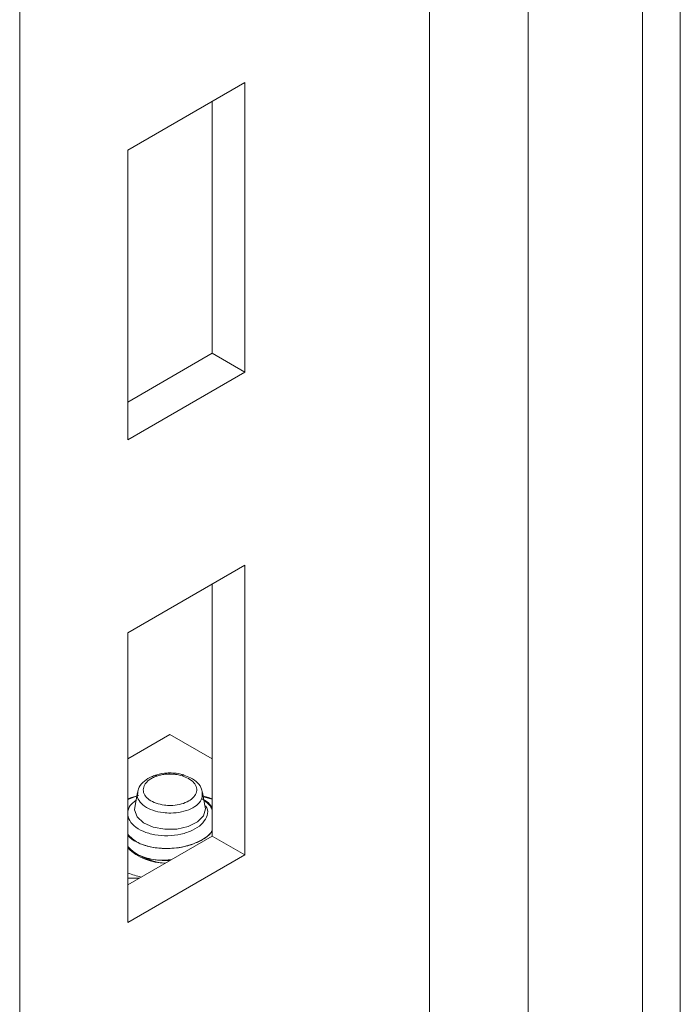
# Model space of a CAD drawing. Header units: millimetres. Extents: x 330 to 1856, y -20 to 3175.
# Tile 20 of 53: x 1071 to 1127, y 428 to 511. Entities that reach past the tile are written whole.
import ezdxf

# ---------------------------------------------------------------- set-up
doc = ezdxf.new("R2010")
doc.units = ezdxf.units.MM

msp = doc.modelspace()

# ---------------------------------------------------------------- linework, layer by layer
at = {"color": 7, "linetype": 'Continuous', "lineweight": 15}
for p, q in [((1105.741, 400.652), (1105.741, 1543.81)), ((1114.066, 401.073), (1114.066, 1544.23)), ((1126.927, 397.33), (1126.927, 1540.487)), ((1123.725, 397.168), (1123.725, 1540.325)), ((1071.091, 365.694), (1071.091, 693.559)), ((1090.122, 505.951), (1080.222, 500.236)), ((1090.122, 481.455), (1090.122, 505.951)), ((1087.364, 504.359), (1087.364, 483.047)), ((1080.222, 500.236), (1080.222, 475.74)), ((1087.364, 483.047), (1080.222, 478.924)), ((1087.364, 483.047), (1090.122, 481.455)), ((1080.222, 475.74), (1090.122, 481.455)), ((1090.122, 465.124), (1080.222, 459.409)), ((1090.122, 440.628), (1090.122, 465.124)), ((1087.364, 463.532), (1087.364, 442.22)), ((1080.222, 459.409), (1080.222, 434.913)), ((1080.222, 448.743), (1083.793, 450.805)), ((1083.793, 450.805), (1087.364, 448.743)), ((1080.222, 445.316), (1081.159, 445.678)), ((1081.042, 445.915), (1080.84, 444.814)), ((1086.746, 444.817), (1086.545, 445.912)), ((1086.72, 445.525), (1087.364, 445.335)), ((1087.364, 442.22), (1080.222, 438.097)), ((1087.364, 442.22), (1090.122, 440.628)), ((1080.222, 434.913), (1090.122, 440.628)), ((1081.191, 438.656), (1080.222, 438.67))]:
    msp.add_line(p, q, dxfattribs=at)
at = {"color": 7, "linetype": 'Continuous', "lineweight": 15, "flags": 128}
for points in [[(1080.222, 445.369), (1080.543, 445.483), (1081.043, 445.634)], [(1087.364, 445.369), (1087.043, 445.483), (1086.551, 445.632)], [(1086.746, 444.817), (1086.793, 444.512), (1086.618, 443.928), (1086.112, 443.412), (1085.334, 443.025), (1084.376, 442.812), (1083.349, 442.799), (1082.375, 442.985), (1081.566, 443.351), (1081.019, 443.852), (1080.797, 444.431), (1080.839, 444.814)]]:
    msp.add_lwpolyline(points, dxfattribs=at)
at = {"color": 7, "linetype": 'Continuous', "lineweight": 15}
for centre, radius, start, end in [((1083.425, 444.641), 4.705, 227.11052, 269.78026), ((1083.602, 444.523), 4.587, 239.93874, 267.65582), ((1083.384, 447.498), 8.975, 249.3735, 256.96899)]:
    msp.add_arc(centre, radius, start, end, dxfattribs=at)
for points, knots in [([(1082.522, 447.346), (1082.376, 447.294), (1081.977, 447.152), (1081.474, 446.778), (1081.107, 446.3), (1081.081, 445.958), (1081.071, 445.829)], [0, 0, 0, 0, 0.185126, 0.50751, 0.813878, 1, 1, 1, 1]), ([(1082.684, 447.291), (1082.558, 447.243), (1082.214, 447.111), (1081.873, 446.858), (1081.604, 446.516), (1081.489, 446.138), (1081.619, 445.685), (1082.001, 445.284), (1082.588, 444.984), (1083.238, 444.833), (1083.921, 444.796), (1084.602, 444.871), (1085.265, 445.095), (1085.765, 445.434), (1086.047, 445.852), (1086.078, 446.305), (1085.846, 446.741), (1085.406, 447.1), (1084.997, 447.25), (1084.811, 447.319)], [0, 0, 0, 0, 0.037687, 0.102528, 0.134593, 0.199416, 0.264526, 0.329267, 0.393141, 0.456137, 0.500097, 0.562775, 0.625458, 0.688084, 0.751247, 0.815307, 0.880156, 0.945262, 1, 1, 1, 1]), ([(1082.521, 447.348), (1082.534, 447.354), (1082.569, 447.369), (1082.624, 447.341), (1082.666, 447.308), (1082.679, 447.296), (1082.684, 447.291)], [0, 0, 0, 0, 0.292955, 0.776959, 0.915326, 1, 1, 1, 1]), ([(1083.726, 447.556), (1083.662, 447.556), (1083.308, 447.552), (1082.884, 447.482), (1082.579, 447.373), (1082.524, 447.353)], [0, 0, 0, 0, 0.15307, 0.84717, 1, 1, 1, 1]), ([(1083.733, 447.467), (1083.637, 447.464), (1083.416, 447.457), (1083.087, 447.408), (1082.837, 447.344), (1082.711, 447.3), (1082.684, 447.291)], [0, 0, 0, 0, 0.261217, 0.60025, 0.914334, 1, 1, 1, 1]), ([(1084.954, 447.384), (1084.874, 447.41), (1084.543, 447.513), (1084.11, 447.567), (1083.778, 447.558), (1083.726, 447.557)], [0, 0, 0, 0, 0.214787, 0.877699, 1, 1, 1, 1]), ([(1083.733, 447.467), (1083.733, 447.473), (1083.733, 447.485), (1083.731, 447.523), (1083.728, 447.559), (1083.726, 447.554), (1083.726, 447.552)], [0, 0, 0, 0, 0.094324, 0.220025, 0.773432, 1, 1, 1, 1]), ([(1084.811, 447.319), (1084.675, 447.356), (1084.447, 447.42), (1084.098, 447.461), (1083.874, 447.47), (1083.753, 447.467), (1083.733, 447.467)], [0, 0, 0, 0, 0.401306, 0.674886, 0.94843, 1, 1, 1, 1]), ([(1084.955, 447.382), (1084.945, 447.386), (1084.914, 447.399), (1084.866, 447.37), (1084.828, 447.336), (1084.815, 447.324), (1084.811, 447.319)], [0, 0, 0, 0, 0.25685, 0.764999, 0.911791, 1, 1, 1, 1]), ([(1086.511, 445.802), (1086.506, 445.933), (1086.495, 446.273), (1086.137, 446.749), (1085.614, 447.156), (1085.156, 447.309), (1084.954, 447.377)], [0, 0, 0, 0, 0.177723, 0.462416, 0.761821, 1, 1, 1, 1]), ([(1086.818, 444.789), (1086.875, 444.676), (1087.036, 444.357), (1086.915, 443.796), (1086.487, 443.186), (1085.725, 442.688), (1084.737, 442.35), (1083.617, 442.219), (1082.487, 442.303), (1081.475, 442.597), (1080.698, 443.075), (1080.24, 443.675), (1080.188, 444.333), (1080.421, 444.883), (1080.792, 445.142), (1080.916, 445.229)], [0, 0, 0, 0, 0.042473, 0.119718, 0.199129, 0.278855, 0.359786, 0.441974, 0.524457, 0.609094, 0.693687, 0.780228, 0.867298, 0.955369, 1, 1, 1, 1]), ([(1086.494, 445.361), (1086.619, 445.301), (1087.015, 445.112), (1087.222, 444.831), (1087.364, 444.639)], [0, 0, 0, 0, 0.316627, 1, 1, 1, 1]), ([(1087.364, 444.422), (1087.321, 444.533), (1087.204, 444.833), (1086.878, 445.069), (1086.672, 445.218)], [0, 0, 0, 0, 0.368536, 1, 1, 1, 1]), ([(1080.222, 442.324), (1080.284, 442.239), (1080.482, 441.964), (1081.147, 441.602), (1082.123, 441.277), (1083.234, 441.143), (1084.432, 441.194), (1085.573, 441.445), (1086.519, 441.884), (1087.118, 442.297), (1087.297, 442.577), (1087.351, 442.661)], [0, 0, 0, 0, 0.056683, 0.184397, 0.311491, 0.447214, 0.563694, 0.709564, 0.838371, 0.951522, 1, 1, 1, 1]), ([(1087.364, 442.652), (1087.334, 442.608), (1087.084, 442.241), (1086.194, 441.669), (1084.602, 441.184), (1082.751, 441.139), (1081.044, 441.539), (1080.475, 442.118), (1080.222, 442.374)], [0, 0, 0, 0, 0.025462, 0.214639, 0.406993, 0.596051, 0.82128, 1, 1, 1, 1]), ([(1083.892, 440.216), (1083.552, 440.193), (1082.538, 440.126), (1081.043, 440.529), (1080.474, 441.1), (1080.222, 441.353)], [0, 0, 0, 0, 0.219473, 0.654669, 1, 1, 1, 1]), ([(1080.306, 441.188), (1080.481, 441.031), (1080.706, 440.831), (1081.054, 440.655), (1081.171, 440.602), (1081.217, 440.581), (1081.227, 440.577), (1081.229, 440.576), (1081.229, 440.576), (1081.229, 440.576), (1081.229, 440.576), (1081.229, 440.576), (1081.23, 440.576), (1081.23, 440.576), (1081.232, 440.575), (1081.239, 440.572), (1081.338, 440.53), (1081.837, 440.339), (1082.703, 440.144), (1083.506, 440.161), (1083.809, 440.167)], [0, 0, 0, 0, 0.238925, 0.305742, 0.339155, 0.34751, 0.348553, 0.348815, 0.348879, 0.348912, 0.348921, 0.348925, 0.348953, 0.34907, 0.349549, 0.350565, 0.355409, 0.439171, 0.788872, 1, 1, 1, 1])]:
    msp.add_open_spline(points, degree=3, knots=knots, dxfattribs=at)
at = {"color": 8, "linetype": 'Continuous', "lineweight": 15}
msp.add_open_spline([(1086.521, 445.819), (1086.526, 445.684), (1086.537, 445.371), (1086.194, 444.913), (1085.592, 444.508), (1084.779, 444.239), (1083.949, 444.149), (1083.115, 444.193), (1082.324, 444.374), (1081.6, 444.732), (1081.158, 445.21), (1080.98, 445.599), (1081.047, 445.799), (1081.054, 445.821)], degree=3, knots=[0, 0, 0, 0, 0.079301, 0.183023, 0.286093, 0.389387, 0.492627, 0.565022, 0.668836, 0.774013, 0.88039, 0.987145, 1, 1, 1, 1], dxfattribs=at)

doc.saveas('drawing.dxf')
